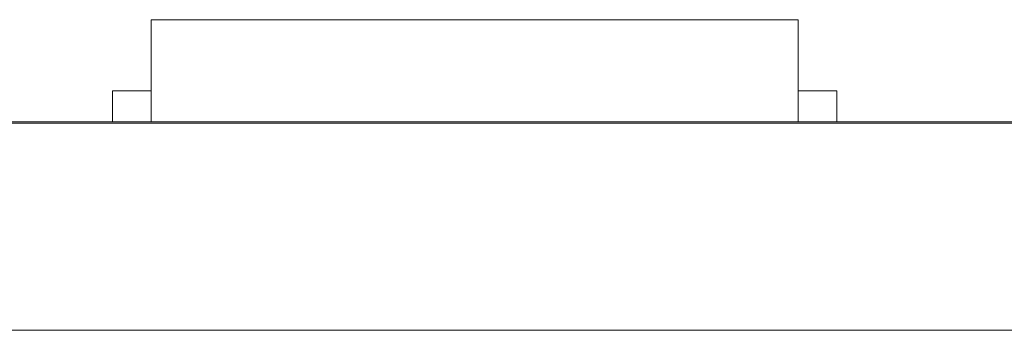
# Model space of a CAD drawing. Header units: inches. Extents: x 511 to 849, y 252 to 484.
# Tile 65 of 235: x 615.28 to 622.89, y 387.81 to 390.21. Entities that reach past the tile are written whole.
import ezdxf

# ---------------------------------------------------------------- set-up
doc = ezdxf.new("R2010")
doc.units = ezdxf.units.IN
doc.header["$MEASUREMENT"] = 0
doc.layers.add('1', color=7, linetype='Continuous')

# ---------------------------------------------------------------- blocks, each defined once
blk = doc.blocks.new('block 1539')
at = {"layer": '1', "color": 155, "lineweight": 18, "true_color": 0x4c7299}
blk.add_lwpolyline([(590.7189, 389.4177), (628.7189, 389.4177)], dxfattribs=at)
blk = doc.blocks.new('block 1605')
at = {"layer": '1', "color": 155, "lineweight": 18, "true_color": 0x4c7299}
blk.add_lwpolyline([(616.2958, 390.2077), (621.2958, 390.2077)], dxfattribs=at)
blk = doc.blocks.new('block 1606')
at = {"layer": '1', "color": 155, "lineweight": 18, "true_color": 0x4c7299}
blk.add_lwpolyline([(621.5958, 389.6577), (621.2958, 389.6577)], dxfattribs=at)
blk = doc.blocks.new('block 1607')
at = {"layer": '1', "color": 155, "lineweight": 18, "true_color": 0x4c7299}
blk.add_lwpolyline([(615.9958, 389.6577), (616.2958, 389.6577)], dxfattribs=at)
blk = doc.blocks.new('block 1781')
at = {"layer": '1', "color": 155, "lineweight": 18, "true_color": 0x4c7299}
blk.add_lwpolyline([(616.2958, 390.2077), (616.2958, 389.4177)], dxfattribs=at)
blk = doc.blocks.new('block 1782')
at = {"layer": '1', "color": 155, "lineweight": 18, "true_color": 0x4c7299}
blk.add_lwpolyline([(621.2958, 390.2077), (621.2958, 389.4177)], dxfattribs=at)
blk = doc.blocks.new('block 1783')
at = {"layer": '1', "color": 155, "lineweight": 18, "true_color": 0x4c7299}
blk.add_lwpolyline([(621.5958, 389.6577), (621.5958, 389.4177)], dxfattribs=at)
blk = doc.blocks.new('block 1784')
at = {"layer": '1', "color": 155, "lineweight": 18, "true_color": 0x4c7299}
blk.add_lwpolyline([(615.9958, 389.6577), (615.9958, 389.4177)], dxfattribs=at)
blk = doc.blocks.new('block 1872')
at = {"layer": '1', "color": 18, "lineweight": 13, "true_color": 0x4c0000}
blk.add_lwpolyline([(668.0568, 389.4077), (554.9353, 389.4077)], dxfattribs=at)
blk = doc.blocks.new('block 1874')
at = {"layer": '1', "color": 18, "lineweight": 13, "true_color": 0x4c0000}
blk.add_lwpolyline([(668.0568, 389.4077), (554.9353, 389.4077)], dxfattribs=at)
blk = doc.blocks.new('block 1913')
at = {"layer": '1', "color": 18, "lineweight": 13, "true_color": 0x4c0000}
blk.add_lwpolyline([(621.3496, 389.4077), (618.2893, 389.4077)], dxfattribs=at)
blk = doc.blocks.new('block 1920')
at = {"layer": '1', "color": 18, "lineweight": 13, "true_color": 0x4c0000}
blk.add_lwpolyline([(621.3496, 389.4077), (618.2893, 389.4077)], dxfattribs=at)
blk = doc.blocks.new('block 1975')
at = {"layer": '1', "color": 18, "lineweight": 13, "true_color": 0x4c0000}
blk.add_lwpolyline([(543.5966, 389.4077), (656.7181, 389.4077)], dxfattribs=at)
blk = doc.blocks.new('block 1978')
at = {"layer": '1', "color": 18, "lineweight": 13, "true_color": 0x4c0000}
blk.add_lwpolyline([(621.3496, 389.4077), (618.2893, 389.4077)], dxfattribs=at)
blk = doc.blocks.new('block 1979')
at = {"layer": '1', "color": 18, "lineweight": 13, "true_color": 0x4c0000}
blk.add_lwpolyline([(615.2897, 389.4077), (615.6897, 389.4077)], dxfattribs=at)
blk = doc.blocks.new('block 2001')
at = {"layer": '1', "color": 18, "lineweight": 13, "true_color": 0x4c0000}
blk.add_lwpolyline([(615.2897, 389.4077), (615.6897, 389.4077)], dxfattribs=at)
blk = doc.blocks.new('block 2004')
at = {"layer": '1', "color": 18, "lineweight": 13, "true_color": 0x4c0000}
blk.add_lwpolyline([(621.3496, 389.4077), (618.2893, 389.4077)], dxfattribs=at)
blk = doc.blocks.new('block 2006')
at = {"layer": '1', "color": 18, "lineweight": 13, "true_color": 0x4c0000}
blk.add_lwpolyline([(543.5966, 389.4077), (656.7181, 389.4077)], dxfattribs=at)
blk = doc.blocks.new('block 5152')
at = {"layer": '1', "color": 155, "lineweight": 18, "true_color": 0x4c7299}
blk.add_lwpolyline([(668.0568, 389.4077), (554.9353, 389.4077)], dxfattribs=at)
blk = doc.blocks.new('block 5162')
at = {"layer": '1', "color": 155, "lineweight": 18, "true_color": 0x4c7299}
blk.add_lwpolyline([(668.0568, 387.8077), (554.9353, 387.8077)], dxfattribs=at)
blk = doc.blocks.new('block 5172')
at = {"layer": '1', "color": 18, "lineweight": 13, "true_color": 0x4c0000}
for points in [[(668.0568, 389.4077), (591.2629, 389.4077), (572.0644, 389.4077), (562.4652, 389.4077), (557.6656, 389.4077), (555.2658, 389.4077), (554.3193, 389.4077)], [(544.9167, 389.4077), (583.3136, 389.4077), (621.7105, 389.4077), (640.909, 389.4077)]]:
    blk.add_lwpolyline(points, dxfattribs=at)
blk = doc.blocks.new('block 5205')
at = {"layer": '1', "color": 18, "lineweight": 13, "true_color": 0x4c0000}
blk.add_open_spline([(621.6496, 389.4077), (621.4729, 389.4077), (621.2961, 389.4077), (621.1194, 389.4077), (621.0837, 389.4077), (621.0479, 389.4077), (621.0122, 389.4077), (620.1046, 389.4077), (619.1969, 389.4077), (618.2893, 389.4077), (618.1927, 389.4077), (618.0962, 389.4077), (617.9996, 389.4077), (618.0962, 389.4077), (618.1927, 389.4077), (618.2893, 389.4077), (619.1969, 389.4077), (620.1046, 389.4077), (621.0122, 389.4077), (621.0479, 389.4077), (621.0837, 389.4077), (621.1194, 389.4077), (621.2961, 389.4077), (621.4729, 389.4077), (621.6496, 389.4077), (621.4496, 389.4077), (621.2496, 389.4077), (621.0496, 389.4077), (621.2496, 389.4077), (621.4496, 389.4077), (621.6496, 389.4077)], degree=3, knots=[0, 0, 0, 0, 1, 1, 1, 2, 2, 2, 3, 3, 3, 4, 4, 4, 5, 5, 5, 6, 6, 6, 7, 7, 7, 8, 8, 8, 9, 9, 9, 10, 10, 10, 10], dxfattribs=at)
blk = doc.blocks.new('block 5206')
at = {"layer": '1', "color": 18, "lineweight": 13, "true_color": 0x4c0000}
blk.add_open_spline([(621.6496, 389.4077), (621.4729, 389.4077), (621.2961, 389.4077), (621.1194, 389.4077), (621.0837, 389.4077), (621.0479, 389.4077), (621.0122, 389.4077), (620.1046, 389.4077), (619.1969, 389.4077), (618.2893, 389.4077), (618.1927, 389.4077), (618.0962, 389.4077), (617.9996, 389.4077), (618.0962, 389.4077), (618.1927, 389.4077), (618.2893, 389.4077), (619.1969, 389.4077), (620.1046, 389.4077), (621.0122, 389.4077), (621.0479, 389.4077), (621.0837, 389.4077), (621.1194, 389.4077), (621.2961, 389.4077), (621.4729, 389.4077), (621.6496, 389.4077), (621.4496, 389.4077), (621.2496, 389.4077), (621.0496, 389.4077), (621.2496, 389.4077), (621.4496, 389.4077), (621.6496, 389.4077)], degree=3, knots=[0, 0, 0, 0, 1, 1, 1, 2, 2, 2, 3, 3, 3, 4, 4, 4, 5, 5, 5, 6, 6, 6, 7, 7, 7, 8, 8, 8, 9, 9, 9, 10, 10, 10, 10], dxfattribs=at)
blk = doc.blocks.new('block 5207')
at = {"layer": '1', "color": 18, "lineweight": 13, "true_color": 0x4c0000}
blk.add_open_spline([(617.21, 389.4077), (617.3065, 389.4077), (617.4031, 389.4077), (617.4996, 389.4077), (617.4031, 389.4077), (617.3065, 389.4077), (617.21, 389.4077), (616.969, 389.4077), (616.728, 389.4077), (616.487, 389.4077), (616.4513, 389.4077), (616.4156, 389.4077), (616.3799, 389.4077), (616.2031, 389.4077), (616.0264, 389.4077), (615.8496, 389.4077), (616.0496, 389.4077), (616.2496, 389.4077), (616.4496, 389.4077), (616.2496, 389.4077), (616.0496, 389.4077), (615.8496, 389.4077), (616.0264, 389.4077), (616.2031, 389.4077), (616.3799, 389.4077), (616.4156, 389.4077), (616.4513, 389.4077), (616.487, 389.4077), (616.728, 389.4077), (616.969, 389.4077), (617.21, 389.4077)], degree=3, knots=[0, 0, 0, 0, 1, 1, 1, 2, 2, 2, 3, 3, 3, 4, 4, 4, 5, 5, 5, 6, 6, 6, 7, 7, 7, 8, 8, 8, 9, 9, 9, 10, 10, 10, 10], dxfattribs=at)
blk = doc.blocks.new('block 5208')
at = {"layer": '1', "color": 18, "lineweight": 13, "true_color": 0x4c0000}
blk.add_open_spline([(617.21, 389.4077), (617.3065, 389.4077), (617.4031, 389.4077), (617.4996, 389.4077), (617.4031, 389.4077), (617.3065, 389.4077), (617.21, 389.4077), (616.969, 389.4077), (616.728, 389.4077), (616.487, 389.4077), (616.4513, 389.4077), (616.4156, 389.4077), (616.3799, 389.4077), (616.2031, 389.4077), (616.0264, 389.4077), (615.8496, 389.4077), (616.0496, 389.4077), (616.2496, 389.4077), (616.4496, 389.4077), (616.2496, 389.4077), (616.0496, 389.4077), (615.8496, 389.4077), (616.0264, 389.4077), (616.2031, 389.4077), (616.3799, 389.4077), (616.4156, 389.4077), (616.4513, 389.4077), (616.487, 389.4077), (616.728, 389.4077), (616.969, 389.4077), (617.21, 389.4077)], degree=3, knots=[0, 0, 0, 0, 1, 1, 1, 2, 2, 2, 3, 3, 3, 4, 4, 4, 5, 5, 5, 6, 6, 6, 7, 7, 7, 8, 8, 8, 9, 9, 9, 10, 10, 10, 10], dxfattribs=at)
blk = doc.blocks.new('block 5289')
at = {"layer": '1', "color": 18, "lineweight": 13, "true_color": 0x4c0000}
blk.add_open_spline([(617.21, 389.4077), (617.3065, 389.4077), (617.4031, 389.4077), (617.4996, 389.4077), (617.4031, 389.4077), (617.3065, 389.4077), (617.21, 389.4077), (616.969, 389.4077), (616.728, 389.4077), (616.487, 389.4077), (616.4513, 389.4077), (616.4156, 389.4077), (616.3799, 389.4077), (616.2031, 389.4077), (616.0264, 389.4077), (615.8496, 389.4077), (616.0496, 389.4077), (616.2496, 389.4077), (616.4496, 389.4077), (616.2496, 389.4077), (616.0496, 389.4077), (615.8496, 389.4077), (616.0264, 389.4077), (616.2031, 389.4077), (616.3799, 389.4077), (616.4156, 389.4077), (616.4513, 389.4077), (616.487, 389.4077), (616.728, 389.4077), (616.969, 389.4077), (617.21, 389.4077)], degree=3, knots=[0, 0, 0, 0, 1, 1, 1, 2, 2, 2, 3, 3, 3, 4, 4, 4, 5, 5, 5, 6, 6, 6, 7, 7, 7, 8, 8, 8, 9, 9, 9, 10, 10, 10, 10], dxfattribs=at)
blk = doc.blocks.new('block 5311')
at = {"layer": '1', "color": 18, "lineweight": 13, "true_color": 0x4c0000}
blk.add_open_spline([(621.6496, 389.4077), (621.4729, 389.4077), (621.2961, 389.4077), (621.1194, 389.4077), (621.0837, 389.4077), (621.0479, 389.4077), (621.0122, 389.4077), (620.1046, 389.4077), (619.1969, 389.4077), (618.2893, 389.4077), (618.1927, 389.4077), (618.0962, 389.4077), (617.9996, 389.4077), (618.0962, 389.4077), (618.1927, 389.4077), (618.2893, 389.4077), (619.1969, 389.4077), (620.1046, 389.4077), (621.0122, 389.4077), (621.0479, 389.4077), (621.0837, 389.4077), (621.1194, 389.4077), (621.2961, 389.4077), (621.4729, 389.4077), (621.6496, 389.4077), (621.4496, 389.4077), (621.2496, 389.4077), (621.0496, 389.4077), (621.2496, 389.4077), (621.4496, 389.4077), (621.6496, 389.4077)], degree=3, knots=[0, 0, 0, 0, 1, 1, 1, 2, 2, 2, 3, 3, 3, 4, 4, 4, 5, 5, 5, 6, 6, 6, 7, 7, 7, 8, 8, 8, 9, 9, 9, 10, 10, 10, 10], dxfattribs=at)
blk = doc.blocks.new('block 5319')
at = {"layer": '1', "color": 18, "lineweight": 13, "true_color": 0x4c0000}
blk.add_open_spline([(621.6496, 389.4077), (621.4729, 389.4077), (621.2961, 389.4077), (621.1194, 389.4077), (621.0837, 389.4077), (621.0479, 389.4077), (621.0122, 389.4077), (620.1046, 389.4077), (619.1969, 389.4077), (618.2893, 389.4077), (618.1927, 389.4077), (618.0962, 389.4077), (617.9996, 389.4077), (618.0962, 389.4077), (618.1927, 389.4077), (618.2893, 389.4077), (619.1969, 389.4077), (620.1046, 389.4077), (621.0122, 389.4077), (621.0479, 389.4077), (621.0837, 389.4077), (621.1194, 389.4077), (621.2961, 389.4077), (621.4729, 389.4077), (621.6496, 389.4077), (621.4496, 389.4077), (621.2496, 389.4077), (621.0496, 389.4077), (621.2496, 389.4077), (621.4496, 389.4077), (621.6496, 389.4077)], degree=3, knots=[0, 0, 0, 0, 1, 1, 1, 2, 2, 2, 3, 3, 3, 4, 4, 4, 5, 5, 5, 6, 6, 6, 7, 7, 7, 8, 8, 8, 9, 9, 9, 10, 10, 10, 10], dxfattribs=at)
blk = doc.blocks.new('block 5329')
at = {"layer": '1', "color": 18, "lineweight": 13, "true_color": 0x4c0000}
blk.add_open_spline([(617.21, 389.4077), (617.3065, 389.4077), (617.4031, 389.4077), (617.4996, 389.4077), (617.4031, 389.4077), (617.3065, 389.4077), (617.21, 389.4077), (616.969, 389.4077), (616.728, 389.4077), (616.487, 389.4077), (616.4513, 389.4077), (616.4156, 389.4077), (616.3799, 389.4077), (616.2031, 389.4077), (616.0264, 389.4077), (615.8496, 389.4077), (616.0496, 389.4077), (616.2496, 389.4077), (616.4496, 389.4077), (616.2496, 389.4077), (616.0496, 389.4077), (615.8496, 389.4077), (616.0264, 389.4077), (616.2031, 389.4077), (616.3799, 389.4077), (616.4156, 389.4077), (616.4513, 389.4077), (616.487, 389.4077), (616.728, 389.4077), (616.969, 389.4077), (617.21, 389.4077)], degree=3, knots=[0, 0, 0, 0, 1, 1, 1, 2, 2, 2, 3, 3, 3, 4, 4, 4, 5, 5, 5, 6, 6, 6, 7, 7, 7, 8, 8, 8, 9, 9, 9, 10, 10, 10, 10], dxfattribs=at)
blk = doc.blocks.new('block 5350')
at = {"layer": '1', "color": 18, "lineweight": 13, "true_color": 0x4c0000}
for points in [[(668.0568, 389.4077), (591.2629, 389.4077), (572.0644, 389.4077), (562.4652, 389.4077), (557.6656, 389.4077), (555.2658, 389.4077), (554.3193, 389.4077)], [(544.9167, 389.4077), (583.3136, 389.4077), (621.7105, 389.4077), (640.909, 389.4077)]]:
    blk.add_lwpolyline(points, dxfattribs=at)
blk = doc.blocks.new('block 5514')
at = {"layer": '1', "color": 18, "lineweight": 13, "true_color": 0x4c0000}
blk.add_open_spline([(617.2719, 389.4077), (617.2328, 389.4077), (617.1936, 389.4077), (617.1545, 389.4077), (617.1936, 389.4077), (617.2328, 389.4077), (617.2719, 389.4077)], degree=3, knots=[0, 0, 0, 0, 1, 1, 1, 2, 2, 2, 2], dxfattribs=at)
blk = doc.blocks.new('block 5521')
at = {"layer": '1', "color": 18, "lineweight": 13, "true_color": 0x4c0000}
blk.add_open_spline([(621.7069, 389.4077), (621.6518, 389.4077), (621.6241, 389.4077), (621.6241, 389.4077), (621.6241, 389.4077), (621.6342, 389.4077), (621.6546, 389.4077), (621.6749, 389.4077), (621.7054, 389.4077), (621.7456, 389.4077), (621.7858, 389.4077), (621.8366, 389.4077), (621.8975, 389.4077), (621.9426, 389.4077), (621.9821, 389.4077), (622.016, 389.4077), (622.0498, 389.4077), (622.078, 389.4077), (622.1001, 389.4077), (622.1222, 389.4077), (622.1396, 389.4077), (622.1523, 389.4077), (622.165, 389.4077), (622.1712, 389.4077), (622.1712, 389.4077), (622.1712, 389.4077), (622.1611, 389.4077), (622.1409, 389.4077), (622.1207, 389.4077), (622.0902, 389.4077), (622.0501, 389.4077), (622.0099, 389.4077), (621.9589, 389.4077), (621.8975, 389.4077), (621.8166, 389.4077), (621.7531, 389.4077), (621.7069, 389.4077)], degree=3, knots=[0, 0, 0, 0, 1, 1, 1, 2, 2, 2, 3, 3, 3, 4, 4, 4, 5, 5, 5, 6, 6, 6, 7, 7, 7, 8, 8, 8, 9, 9, 9, 10, 10, 10, 11, 11, 11, 12, 12, 12, 12], dxfattribs=at)
blk = doc.blocks.new('block 5526')
at = {"layer": '1', "color": 18, "lineweight": 13, "true_color": 0x4c0000}
blk.add_open_spline([(617.5992, 389.4077), (617.5732, 389.4077), (617.5601, 389.4077), (617.5601, 389.4077), (617.5601, 389.4077), (617.573, 389.4077), (617.5986, 389.4077), (617.6242, 389.4077), (617.6574, 389.4077), (617.6981, 389.4077), (617.7379, 389.4077), (617.7703, 389.4077), (617.7958, 389.4077), (617.8214, 389.4077), (617.8338, 389.4077), (617.8338, 389.4077), (617.8338, 389.4077), (617.8207, 389.4077), (617.7945, 389.4077), (617.7684, 389.4077), (617.7359, 389.4077), (617.6971, 389.4077), (617.6576, 389.4077), (617.625, 389.4077), (617.5992, 389.4077)], degree=3, knots=[0, 0, 0, 0, 1, 1, 1, 2, 2, 2, 3, 3, 3, 4, 4, 4, 5, 5, 5, 6, 6, 6, 7, 7, 7, 8, 8, 8, 8], dxfattribs=at)
blk = doc.blocks.new('block 5527')
at = {"layer": '1', "color": 18, "lineweight": 13, "true_color": 0x4c0000}
blk.add_open_spline([(622.4349, 389.4077), (622.3995, 389.4077), (622.3817, 389.4077), (622.3817, 389.4077), (622.3817, 389.4077), (622.3978, 389.4077), (622.43, 389.4077), (622.4624, 389.4077), (622.5021, 389.4077), (622.5493, 389.4077), (622.5968, 389.4077), (622.6365, 389.4077), (622.6687, 389.4077), (622.7007, 389.4077), (622.7172, 389.4077), (622.7172, 389.4077), (622.7172, 389.4077), (622.7009, 389.4077), (622.6687, 389.4077), (622.6364, 389.4077), (622.5963, 389.4077), (622.5483, 389.4077), (622.501, 389.4077), (622.4633, 389.4077), (622.4349, 389.4077)], degree=3, knots=[0, 0, 0, 0, 1, 1, 1, 2, 2, 2, 3, 3, 3, 4, 4, 4, 5, 5, 5, 6, 6, 6, 7, 7, 7, 8, 8, 8, 8], dxfattribs=at)
blk = doc.blocks.new('block 5530')
at = {"layer": '1', "color": 18, "lineweight": 13, "true_color": 0x4c0000}
blk.add_open_spline([(622.3587, 389.4077), (622.3036, 389.4077), (622.2759, 389.4077), (622.2759, 389.4077), (622.2759, 389.4077), (622.286, 389.4077), (622.3064, 389.4077), (622.3267, 389.4077), (622.3572, 389.4077), (622.3974, 389.4077), (622.4376, 389.4077), (622.4884, 389.4077), (622.5493, 389.4077), (622.5944, 389.4077), (622.6339, 389.4077), (622.6678, 389.4077), (622.7016, 389.4077), (622.7298, 389.4077), (622.7519, 389.4077), (622.774, 389.4077), (622.7914, 389.4077), (622.8041, 389.4077), (622.8168, 389.4077), (622.823, 389.4077), (622.823, 389.4077), (622.823, 389.4077), (622.8129, 389.4077), (622.7927, 389.4077), (622.7725, 389.4077), (622.7421, 389.4077), (622.7019, 389.4077), (622.6617, 389.4077), (622.6107, 389.4077), (622.5493, 389.4077), (622.4684, 389.4077), (622.4049, 389.4077), (622.3587, 389.4077)], degree=3, knots=[0, 0, 0, 0, 1, 1, 1, 2, 2, 2, 3, 3, 3, 4, 4, 4, 5, 5, 5, 6, 6, 6, 7, 7, 7, 8, 8, 8, 9, 9, 9, 10, 10, 10, 11, 11, 11, 12, 12, 12, 12], dxfattribs=at)
blk = doc.blocks.new('block 5537')
at = {"layer": '1', "color": 18, "lineweight": 13, "true_color": 0x4c0000}
blk.add_open_spline([(618.4695, 389.4077), (618.4316, 389.4077), (618.3937, 389.4077), (618.3558, 389.4077), (618.2474, 389.4077), (618.139, 389.4077), (618.0306, 389.4077), (618.0707, 389.4077), (618.1107, 389.4077), (618.1508, 389.4077), (618.2235, 389.4077), (618.2962, 389.4077), (618.3689, 389.4077), (618.3863, 389.4077), (618.401, 389.4077), (618.4128, 389.4077), (618.4259, 389.4077), (618.441, 389.4077), (618.4581, 389.4077), (618.5344, 389.4077), (618.6092, 389.4077), (618.6848, 389.4077), (618.7226, 389.4077), (618.7603, 389.4077), (618.7981, 389.4077), (618.6886, 389.4077), (618.579, 389.4077), (618.4695, 389.4077)], degree=3, knots=[0, 0, 0, 0, 1, 1, 1, 2, 2, 2, 3, 3, 3, 4, 4, 4, 5, 5, 5, 6, 6, 6, 7, 7, 7, 8, 8, 8, 9, 9, 9, 9], dxfattribs=at)
blk = doc.blocks.new('block 5538')
at = {"layer": '1', "color": 18, "lineweight": 13, "true_color": 0x4c0000}
blk.add_open_spline([(620.8583, 389.4077), (620.6736, 389.4077), (620.489, 389.4077), (620.3043, 389.4077), (620.489, 389.4077), (620.6736, 389.4077), (620.8583, 389.4077)], degree=3, knots=[0, 0, 0, 0, 1, 1, 1, 2, 2, 2, 2], dxfattribs=at)
blk = doc.blocks.new('block 5539')
at = {"layer": '1', "color": 18, "lineweight": 13, "true_color": 0x4c0000}
blk.add_open_spline([(615.923, 389.4077), (616.0601, 389.4077), (616.1973, 389.4077), (616.3344, 389.4077), (616.1496, 389.4077), (615.9647, 389.4077), (615.7798, 389.4077), (615.7792, 389.4077), (615.783, 389.4077), (615.7914, 389.4077), (615.806, 389.4077), (615.8285, 389.4077), (615.8597, 389.4077), (615.8908, 389.4077), (615.9359, 389.4077), (615.9944, 389.4077), (616.0857, 389.4077), (616.1473, 389.4077), (616.1795, 389.4077), (616.2117, 389.4077), (616.2275, 389.4077), (616.2275, 389.4077), (616.2275, 389.4077), (616.2129, 389.4077), (616.1837, 389.4077), (616.1547, 389.4077), (616.1164, 389.4077), (616.0696, 389.4077), (616.0198, 389.4077), (615.9803, 389.4077), (615.9505, 389.4077), (615.9205, 389.4077), (615.9056, 389.4077), (615.9052, 389.4077), (615.8699, 389.4077), (615.8346, 389.4077), (615.7994, 389.4077), (615.8067, 389.4077), (615.8339, 389.4077), (615.8811, 389.4077), (615.9284, 389.4077), (615.9921, 389.4077), (616.0717, 389.4077), (616.1522, 389.4077), (616.2159, 389.4077), (616.2629, 389.4077), (616.3099, 389.4077), (616.3334, 389.4077), (616.3334, 389.4077), (616.3334, 389.4077), (616.3265, 389.4077), (616.3127, 389.4077), (616.299, 389.4077), (616.2763, 389.4077), (616.2443, 389.4077), (616.2124, 389.4077), (616.1595, 389.4077), (616.0854, 389.4077), (616.0239, 389.4077), (615.9839, 389.4077), (615.9665, 389.4077), (615.9491, 389.4077), (615.9344, 389.4077), (615.923, 389.4077)], degree=3, knots=[0, 0, 0, 0, 1, 1, 1, 2, 2, 2, 3, 3, 3, 4, 4, 4, 5, 5, 5, 6, 6, 6, 7, 7, 7, 8, 8, 8, 9, 9, 9, 10, 10, 10, 11, 11, 11, 12, 12, 12, 13, 13, 13, 14, 14, 14, 15, 15, 15, 16, 16, 16, 17, 17, 17, 18, 18, 18, 19, 19, 19, 20, 20, 20, 21, 21, 21, 21], dxfattribs=at)
blk = doc.blocks.new('block 5550')
at = {"layer": '1', "color": 18, "lineweight": 13, "true_color": 0x4c0000}
blk.add_open_spline([(617.4631, 389.4077), (617.4904, 389.4077), (617.5297, 389.4077), (617.5807, 389.4077), (617.538, 389.4077), (617.5065, 389.4077), (617.4859, 389.4077), (617.4653, 389.4077), (617.455, 389.4077), (617.455, 389.4077), (617.455, 389.4077), (617.4769, 389.4077), (617.5207, 389.4077), (617.5647, 389.4077), (617.623, 389.4077), (617.6958, 389.4077), (617.7692, 389.4077), (617.828, 389.4077), (617.8726, 389.4077), (617.9174, 389.4077), (617.9396, 389.4077), (617.9396, 389.4077), (617.9396, 389.4077), (617.9295, 389.4077), (617.9091, 389.4077), (617.8888, 389.4077), (617.8576, 389.4077), (617.816, 389.4077), (617.8675, 389.4077), (617.9068, 389.4077), (617.9336, 389.4077), (617.9605, 389.4077), (617.974, 389.4077), (617.974, 389.4077), (617.974, 389.4077), (617.9486, 389.4077), (617.898, 389.4077), (617.8471, 389.4077), (617.7803, 389.4077), (617.6975, 389.4077), (617.6147, 389.4077), (617.5479, 389.4077), (617.4973, 389.4077), (617.4467, 389.4077), (617.4211, 389.4077), (617.4211, 389.4077), (617.4211, 389.4077), (617.435, 389.4077), (617.4631, 389.4077)], degree=3, knots=[0, 0, 0, 0, 1, 1, 1, 2, 2, 2, 3, 3, 3, 4, 4, 4, 5, 5, 5, 6, 6, 6, 7, 7, 7, 8, 8, 8, 9, 9, 9, 10, 10, 10, 11, 11, 11, 12, 12, 12, 13, 13, 13, 14, 14, 14, 15, 15, 15, 16, 16, 16, 16], dxfattribs=at)
blk = doc.blocks.new('block 5551')
at = {"layer": '1', "color": 18, "lineweight": 13, "true_color": 0x4c0000}
blk.add_open_spline([(619.155, 389.4077), (619.1304, 389.4077), (619.1058, 389.4077), (619.0812, 389.4077), (619.0243, 389.4077), (618.9762, 389.4077), (618.937, 389.4077), (618.8977, 389.4077), (618.8781, 389.4077), (618.8781, 389.4077), (618.8781, 389.4077), (618.8928, 389.4077), (618.9222, 389.4077), (618.9562, 389.4077), (619.0095, 389.4077), (619.0812, 389.4077), (619.1058, 389.4077), (619.1304, 389.4077), (619.155, 389.4077), (619.1089, 389.4077), (619.0784, 389.4077), (619.0636, 389.4077), (619.0405, 389.4077), (619.022, 389.4077), (619.0086, 389.4077), (618.992, 389.4077), (618.984, 389.4077), (618.984, 389.4077), (618.984, 389.4077), (619.0411, 389.4077), (619.155, 389.4077)], degree=3, knots=[0, 0, 0, 0, 1, 1, 1, 2, 2, 2, 3, 3, 3, 4, 4, 4, 5, 5, 5, 6, 6, 6, 7, 7, 7, 8, 8, 8, 9, 9, 9, 10, 10, 10, 10], dxfattribs=at)
blk = doc.blocks.new('block 5552')
at = {"layer": '1', "color": 18, "lineweight": 13, "true_color": 0x4c0000}
blk.add_open_spline([(620.8583, 389.4077), (620.6736, 389.4077), (620.489, 389.4077), (620.3043, 389.4077), (620.489, 389.4077), (620.6736, 389.4077), (620.8583, 389.4077)], degree=3, knots=[0, 0, 0, 0, 1, 1, 1, 2, 2, 2, 2], dxfattribs=at)
blk = doc.blocks.new('block 5555')
at = {"layer": '1', "color": 18, "lineweight": 13, "true_color": 0x4c0000}
blk.add_open_spline([(616.8781, 389.4077), (616.8437, 389.4077), (616.8094, 389.4077), (616.7751, 389.4077), (616.6537, 389.4077), (616.5324, 389.4077), (616.411, 389.4077), (616.5387, 389.4077), (616.6663, 389.4077), (616.7939, 389.4077), (616.822, 389.4077), (616.85, 389.4077), (616.878, 389.4077), (616.9158, 389.4077), (616.9536, 389.4077), (616.9914, 389.4077), (616.9536, 389.4077), (616.9158, 389.4077), (616.878, 389.4077)], degree=3, knots=[0, 0, 0, 0, 1, 1, 1, 2, 2, 2, 3, 3, 3, 4, 4, 4, 5, 5, 5, 6, 6, 6, 6], dxfattribs=at)
blk = doc.blocks.new('block 5559')
at = {"layer": '1', "color": 18, "lineweight": 13, "true_color": 0x4c0000}
blk.add_open_spline([(617.5747, 389.4077), (617.543, 389.4077), (617.5271, 389.4077), (617.5271, 389.4077), (617.5271, 389.4077), (617.534, 389.4077), (617.5479, 389.4077), (617.562, 389.4077), (617.5825, 389.4077), (617.6099, 389.4077), (617.6374, 389.4077), (617.667, 389.4077), (617.6988, 389.4077), (617.7479, 389.4077), (617.7885, 389.4077), (617.8207, 389.4077), (617.8529, 389.4077), (617.8688, 389.4077), (617.8688, 389.4077), (617.8688, 389.4077), (617.8522, 389.4077), (617.8192, 389.4077), (617.7861, 389.4077), (617.7449, 389.4077), (617.6954, 389.4077), (617.6469, 389.4077), (617.6067, 389.4077), (617.5747, 389.4077)], degree=3, knots=[0, 0, 0, 0, 1, 1, 1, 2, 2, 2, 3, 3, 3, 4, 4, 4, 5, 5, 5, 6, 6, 6, 7, 7, 7, 8, 8, 8, 9, 9, 9, 9], dxfattribs=at)
blk = doc.blocks.new('block 5560')
at = {"layer": '1', "color": 18, "lineweight": 13, "true_color": 0x4c0000}
blk.add_open_spline([(619.7302, 389.4077), (619.6932, 389.4077), (619.6562, 389.4077), (619.6192, 389.4077), (619.8079, 389.4077), (619.9966, 389.4077), (620.1852, 389.4077), (620.0336, 389.4077), (619.8819, 389.4077), (619.7302, 389.4077), (619.8615, 389.4077), (619.9928, 389.4077), (620.1241, 389.4077), (619.9928, 389.4077), (619.8615, 389.4077), (619.7302, 389.4077)], degree=3, knots=[0, 0, 0, 0, 1, 1, 1, 2, 2, 2, 3, 3, 3, 4, 4, 4, 5, 5, 5, 5], dxfattribs=at)
blk = doc.blocks.new('block 5562')
at = {"layer": '1', "color": 18, "lineweight": 13, "true_color": 0x4c0000}
blk.add_open_spline([(621.7831, 389.4077), (621.7477, 389.4077), (621.7299, 389.4077), (621.7299, 389.4077), (621.7299, 389.4077), (621.746, 389.4077), (621.7782, 389.4077), (621.8105, 389.4077), (621.8503, 389.4077), (621.8975, 389.4077), (621.9449, 389.4077), (621.9846, 389.4077), (622.0168, 389.4077), (622.0489, 389.4077), (622.0654, 389.4077), (622.0654, 389.4077), (622.0654, 389.4077), (622.049, 389.4077), (622.0168, 389.4077), (621.9845, 389.4077), (621.9445, 389.4077), (621.8964, 389.4077), (621.8492, 389.4077), (621.8114, 389.4077), (621.7831, 389.4077)], degree=3, knots=[0, 0, 0, 0, 1, 1, 1, 2, 2, 2, 3, 3, 3, 4, 4, 4, 5, 5, 5, 6, 6, 6, 7, 7, 7, 8, 8, 8, 8], dxfattribs=at)
blk = doc.blocks.new('block 5563')
at = {"layer": '1', "color": 18, "lineweight": 13, "true_color": 0x4c0000}
blk.add_open_spline([(621.3899, 389.4077), (621.253, 389.4077), (621.1161, 389.4077), (620.9791, 389.4077), (621.1601, 389.4077), (621.3411, 389.4077), (621.5222, 389.4077), (621.4687, 389.4077), (621.4159, 389.4077), (621.3633, 389.4077), (621.3108, 389.4077), (621.2704, 389.4077), (621.2418, 389.4077), (621.2216, 389.4077), (621.2079, 389.4077), (621.2023, 389.4077), (621.167, 389.4077), (621.1317, 389.4077), (621.0963, 389.4077), (621.0976, 389.4077), (621.1105, 389.4077), (621.1354, 389.4077), (621.1602, 389.4077), (621.1957, 389.4077), (621.242, 389.4077), (621.2885, 389.4077), (621.3378, 389.4077), (621.3899, 389.4077)], degree=3, knots=[0, 0, 0, 0, 1, 1, 1, 2, 2, 2, 3, 3, 3, 4, 4, 4, 5, 5, 5, 6, 6, 6, 7, 7, 7, 8, 8, 8, 9, 9, 9, 9], dxfattribs=at)
blk = doc.blocks.new('block 5565')
at = {"layer": '1', "color": 18, "lineweight": 13, "true_color": 0x4c0000}
blk.add_open_spline([(619.4179, 389.4077), (619.3809, 389.4077), (619.3438, 389.4077), (619.3067, 389.4077), (619.3438, 389.4077), (619.3809, 389.4077), (619.418, 389.4077)], degree=3, knots=[0, 0, 0, 0, 1, 1, 1, 2, 2, 2, 2], dxfattribs=at)
blk = doc.blocks.new('block 5567')
at = {"layer": '1', "color": 18, "lineweight": 13, "true_color": 0x4c0000}
blk.add_open_spline([(616.5123, 389.4077), (616.5999, 389.4077), (616.6875, 389.4077), (616.7751, 389.4077), (616.6875, 389.4077), (616.5999, 389.4077), (616.5123, 389.4077)], degree=3, knots=[0, 0, 0, 0, 1, 1, 1, 2, 2, 2, 2], dxfattribs=at)
blk = doc.blocks.new('block 5568')
at = {"layer": '1', "color": 18, "lineweight": 13, "true_color": 0x4c0000}
blk.add_open_spline([(621.0007, 389.4077), (621.0448, 389.4077), (621.1086, 389.4077), (621.1915, 389.4077), (621.1222, 389.4077), (621.0709, 389.4077), (621.0375, 389.4077), (621.004, 389.4077), (620.9872, 389.4077), (620.9872, 389.4077), (620.9872, 389.4077), (621.0228, 389.4077), (621.0939, 389.4077), (621.1654, 389.4077), (621.2602, 389.4077), (621.3784, 389.4077), (621.4976, 389.4077), (621.5931, 389.4077), (621.6657, 389.4077), (621.7384, 389.4077), (621.7744, 389.4077), (621.7744, 389.4077), (621.7744, 389.4077), (621.758, 389.4077), (621.7249, 389.4077), (621.6919, 389.4077), (621.6413, 389.4077), (621.5736, 389.4077), (621.6573, 389.4077), (621.7211, 389.4077), (621.7647, 389.4077), (621.8083, 389.4077), (621.8302, 389.4077), (621.8302, 389.4077), (621.8302, 389.4077), (621.7891, 389.4077), (621.7068, 389.4077), (621.6242, 389.4077), (621.5157, 389.4077), (621.3812, 389.4077), (621.2466, 389.4077), (621.1382, 389.4077), (621.0559, 389.4077), (620.9738, 389.4077), (620.9322, 389.4077), (620.9322, 389.4077), (620.9322, 389.4077), (620.9548, 389.4077), (621.0007, 389.4077)], degree=3, knots=[0, 0, 0, 0, 1, 1, 1, 2, 2, 2, 3, 3, 3, 4, 4, 4, 5, 5, 5, 6, 6, 6, 7, 7, 7, 8, 8, 8, 9, 9, 9, 10, 10, 10, 11, 11, 11, 12, 12, 12, 13, 13, 13, 14, 14, 14, 15, 15, 15, 16, 16, 16, 16], dxfattribs=at)
blk = doc.blocks.new('block 5571')
at = {"layer": '1', "color": 18, "lineweight": 13, "true_color": 0x4c0000}
blk.add_open_spline([(622.1276, 389.4077), (622.038, 389.4077), (621.993, 389.4077), (621.993, 389.4077), (621.993, 389.4077), (622.0094, 389.4077), (622.0425, 389.4077), (622.0755, 389.4077), (622.1251, 389.4077), (622.1903, 389.4077), (622.2557, 389.4077), (622.3381, 389.4077), (622.4371, 389.4077), (622.5103, 389.4077), (622.5745, 389.4077), (622.6296, 389.4077), (622.6845, 389.4077), (622.7303, 389.4077), (622.7662, 389.4077), (622.8021, 389.4077), (622.8304, 389.4077), (622.8509, 389.4077), (622.8716, 389.4077), (622.8816, 389.4077), (622.8816, 389.4077), (622.8816, 389.4077), (622.8652, 389.4077), (622.8325, 389.4077), (622.7997, 389.4077), (622.7502, 389.4077), (622.685, 389.4077), (622.6196, 389.4077), (622.5368, 389.4077), (622.4371, 389.4077), (622.3057, 389.4077), (622.2025, 389.4077), (622.1276, 389.4077)], degree=3, knots=[0, 0, 0, 0, 1, 1, 1, 2, 2, 2, 3, 3, 3, 4, 4, 4, 5, 5, 5, 6, 6, 6, 7, 7, 7, 8, 8, 8, 9, 9, 9, 10, 10, 10, 11, 11, 11, 12, 12, 12, 12], dxfattribs=at)
blk = doc.blocks.new('block 5572')
at = {"layer": '1', "color": 18, "lineweight": 13, "true_color": 0x4c0000}
blk.add_open_spline([(622.2513, 389.4077), (622.1938, 389.4077), (622.1649, 389.4077), (622.1649, 389.4077), (622.1649, 389.4077), (622.191, 389.4077), (622.2433, 389.4077), (622.2959, 389.4077), (622.3604, 389.4077), (622.4371, 389.4077), (622.5142, 389.4077), (622.5787, 389.4077), (622.631, 389.4077), (622.6831, 389.4077), (622.7098, 389.4077), (622.7098, 389.4077), (622.7098, 389.4077), (622.6833, 389.4077), (622.631, 389.4077), (622.5785, 389.4077), (622.5135, 389.4077), (622.4354, 389.4077), (622.3587, 389.4077), (622.2973, 389.4077), (622.2513, 389.4077)], degree=3, knots=[0, 0, 0, 0, 1, 1, 1, 2, 2, 2, 3, 3, 3, 4, 4, 4, 5, 5, 5, 6, 6, 6, 7, 7, 7, 8, 8, 8, 8], dxfattribs=at)
blk = doc.blocks.new('block 5573')
at = {"layer": '1', "color": 18, "lineweight": 13, "true_color": 0x4c0000}
blk.add_open_spline([(621.2215, 389.4077), (621.1793, 389.4077), (621.1581, 389.4077), (621.1581, 389.4077), (621.1581, 389.4077), (621.179, 389.4077), (621.2205, 389.4077), (621.2621, 389.4077), (621.316, 389.4077), (621.3822, 389.4077), (621.4467, 389.4077), (621.4994, 389.4077), (621.5408, 389.4077), (621.5824, 389.4077), (621.6026, 389.4077), (621.6026, 389.4077), (621.6026, 389.4077), (621.5813, 389.4077), (621.5388, 389.4077), (621.4964, 389.4077), (621.4436, 389.4077), (621.3805, 389.4077), (621.3163, 389.4077), (621.2634, 389.4077), (621.2215, 389.4077)], degree=3, knots=[0, 0, 0, 0, 1, 1, 1, 2, 2, 2, 3, 3, 3, 4, 4, 4, 5, 5, 5, 6, 6, 6, 7, 7, 7, 8, 8, 8, 8], dxfattribs=at)
blk = doc.blocks.new('block 5574')
at = {"layer": '1', "color": 18, "lineweight": 13, "true_color": 0x4c0000}
blk.add_open_spline([(621.1818, 389.4077), (621.1302, 389.4077), (621.1044, 389.4077), (621.1044, 389.4077), (621.1044, 389.4077), (621.1155, 389.4077), (621.1382, 389.4077), (621.161, 389.4077), (621.1943, 389.4077), (621.2389, 389.4077), (621.2836, 389.4077), (621.3317, 389.4077), (621.3833, 389.4077), (621.4631, 389.4077), (621.529, 389.4077), (621.5813, 389.4077), (621.6336, 389.4077), (621.6594, 389.4077), (621.6594, 389.4077), (621.6594, 389.4077), (621.6325, 389.4077), (621.5788, 389.4077), (621.5252, 389.4077), (621.4582, 389.4077), (621.3777, 389.4077), (621.2989, 389.4077), (621.2337, 389.4077), (621.1818, 389.4077)], degree=3, knots=[0, 0, 0, 0, 1, 1, 1, 2, 2, 2, 3, 3, 3, 4, 4, 4, 5, 5, 5, 6, 6, 6, 7, 7, 7, 8, 8, 8, 9, 9, 9, 9], dxfattribs=at)
blk = doc.blocks.new('block 5575')
at = {"layer": '1', "color": 18, "lineweight": 13, "true_color": 0x4c0000}
blk.add_open_spline([(620.0864, 389.4077), (620.3092, 389.4077), (620.532, 389.4077), (620.7547, 389.4077), (620.4545, 389.4077), (620.1542, 389.4077), (619.8539, 389.4077), (619.8529, 389.4077), (619.8591, 389.4077), (619.8726, 389.4077), (619.8964, 389.4077), (619.933, 389.4077), (619.9836, 389.4077), (620.0341, 389.4077), (620.1073, 389.4077), (620.2025, 389.4077), (620.3507, 389.4077), (620.4507, 389.4077), (620.503, 389.4077), (620.5554, 389.4077), (620.5811, 389.4077), (620.5811, 389.4077), (620.5811, 389.4077), (620.5574, 389.4077), (620.51, 389.4077), (620.4628, 389.4077), (620.4005, 389.4077), (620.3245, 389.4077), (620.2437, 389.4077), (620.1795, 389.4077), (620.1311, 389.4077), (620.0824, 389.4077), (620.0582, 389.4077), (620.0575, 389.4077), (620.0002, 389.4077), (619.9429, 389.4077), (619.8856, 389.4077), (619.8975, 389.4077), (619.9418, 389.4077), (620.0185, 389.4077), (620.0953, 389.4077), (620.1987, 389.4077), (620.328, 389.4077), (620.4588, 389.4077), (620.5623, 389.4077), (620.6386, 389.4077), (620.715, 389.4077), (620.753, 389.4077), (620.753, 389.4077), (620.753, 389.4077), (620.7418, 389.4077), (620.7195, 389.4077), (620.6972, 389.4077), (620.6602, 389.4077), (620.6083, 389.4077), (620.5565, 389.4077), (620.4706, 389.4077), (620.3503, 389.4077), (620.2503, 389.4077), (620.1854, 389.4077), (620.1572, 389.4077), (620.1288, 389.4077), (620.1049, 389.4077), (620.0864, 389.4077)], degree=3, knots=[0, 0, 0, 0, 1, 1, 1, 2, 2, 2, 3, 3, 3, 4, 4, 4, 5, 5, 5, 6, 6, 6, 7, 7, 7, 8, 8, 8, 9, 9, 9, 10, 10, 10, 11, 11, 11, 12, 12, 12, 13, 13, 13, 14, 14, 14, 15, 15, 15, 16, 16, 16, 17, 17, 17, 18, 18, 18, 19, 19, 19, 20, 20, 20, 21, 21, 21, 21], dxfattribs=at)
blk = doc.blocks.new('block 5576')
at = {"layer": '1', "color": 18, "lineweight": 13, "true_color": 0x4c0000}
blk.add_open_spline([(619.0176, 389.4077), (618.9658, 389.4077), (618.9139, 389.4077), (618.8621, 389.4077), (618.9179, 389.4077), (618.9737, 389.4077), (619.0294, 389.4077), (619.1002, 389.4077), (619.1905, 389.4077), (619.3, 389.4077), (619.3606, 389.4077), (619.4181, 389.4077), (619.4725, 389.4077), (619.5265, 389.4077), (619.5712, 389.4077), (619.6064, 389.4077), (619.6415, 389.4077), (619.6688, 389.4077), (619.6887, 389.4077), (619.7084, 389.4077), (619.7183, 389.4077), (619.7183, 389.4077), (619.7183, 389.4077), (619.6765, 389.4077), (619.5928, 389.4077), (619.5091, 389.4077), (619.4087, 389.4077), (619.2916, 389.4077), (619.1752, 389.4077), (619.0838, 389.4077), (619.0176, 389.4077)], degree=3, knots=[0, 0, 0, 0, 1, 1, 1, 2, 2, 2, 3, 3, 3, 4, 4, 4, 5, 5, 5, 6, 6, 6, 7, 7, 7, 8, 8, 8, 9, 9, 9, 10, 10, 10, 10], dxfattribs=at)
blk = doc.blocks.new('block 5577')
at = {"layer": '1', "color": 18, "lineweight": 13, "true_color": 0x4c0000}
blk.add_open_spline([(619.0957, 389.4077), (619.0423, 389.4077), (619.0155, 389.4077), (619.0155, 389.4077), (619.0155, 389.4077), (619.0319, 389.4077), (619.0639, 389.4077), (619.1164, 389.4077), (619.1877, 389.4077), (619.2776, 389.4077), (619.3509, 389.4077), (619.414, 389.4077), (619.4673, 389.4077), (619.5206, 389.4077), (619.5475, 389.4077), (619.5475, 389.4077), (619.5475, 389.4077), (619.5217, 389.4077), (619.4708, 389.4077), (619.4198, 389.4077), (619.3578, 389.4077), (619.2853, 389.4077), (619.2121, 389.4077), (619.1487, 389.4077), (619.0957, 389.4077)], degree=3, knots=[0, 0, 0, 0, 1, 1, 1, 2, 2, 2, 3, 3, 3, 4, 4, 4, 5, 5, 5, 6, 6, 6, 7, 7, 7, 8, 8, 8, 8], dxfattribs=at)
blk = doc.blocks.new('block 5578')
at = {"layer": '1', "color": 18, "lineweight": 13, "true_color": 0x4c0000}
blk.add_open_spline([(618.4821, 389.4077), (618.4647, 389.4077), (618.4535, 389.4077), (618.4486, 389.4077), (618.3866, 389.4077), (618.327, 389.4077), (618.2698, 389.4077), (618.2123, 389.4077), (618.1509, 389.4077), (618.085, 389.4077), (617.9766, 389.4077), (617.8933, 389.4077), (617.8351, 389.4077), (617.7769, 389.4077), (617.7476, 389.4077), (617.7476, 389.4077), (617.7476, 389.4077), (617.7587, 389.4077), (617.7807, 389.4077), (617.8028, 389.4077), (617.8316, 389.4077), (617.8672, 389.4077), (617.9029, 389.4077), (617.9428, 389.4077), (617.9874, 389.4077), (618.0205, 389.4077), (618.07, 389.4077), (618.1363, 389.4077), (618.2712, 389.4077), (618.3709, 389.4077), (618.4347, 389.4077), (618.4357, 389.4077), (618.4197, 389.4077), (618.3883, 389.4077), (618.3457, 389.4077), (618.282, 389.4077), (618.1976, 389.4077), (618.1189, 389.4077), (618.061, 389.4077), (618.0233, 389.4077), (617.9857, 389.4077), (617.9581, 389.4077), (617.94, 389.4077), (617.8855, 389.4077), (617.831, 389.4077), (617.7765, 389.4077), (617.7915, 389.4077), (617.8159, 389.4077), (617.8501, 389.4077), (617.8843, 389.4077), (617.9334, 389.4077), (617.9979, 389.4077), (618.0619, 389.4077), (618.137, 389.4077), (618.2217, 389.4077), (618.3061, 389.4077), (618.3744, 389.4077), (618.4274, 389.4077), (618.4801, 389.4077), (618.5187, 389.4077), (618.5435, 389.4077), (618.5684, 389.4077), (618.5856, 389.4077), (618.5954, 389.4077), (618.601, 389.4077), (618.6038, 389.4077), (618.6038, 389.4077), (618.6038, 389.4077), (618.6073, 389.4077), (618.6146, 389.4077), (618.6219, 389.4077), (618.6358, 389.4077), (618.6568, 389.4077), (618.5985, 389.4077), (618.5403, 389.4077), (618.4821, 389.4077)], degree=3, knots=[0, 0, 0, 0, 1, 1, 1, 2, 2, 2, 3, 3, 3, 4, 4, 4, 5, 5, 5, 6, 6, 6, 7, 7, 7, 8, 8, 8, 9, 9, 9, 10, 10, 10, 11, 11, 11, 12, 12, 12, 13, 13, 13, 14, 14, 14, 15, 15, 15, 16, 16, 16, 17, 17, 17, 18, 18, 18, 19, 19, 19, 20, 20, 20, 21, 21, 21, 22, 22, 22, 23, 23, 23, 24, 24, 24, 25, 25, 25, 25], dxfattribs=at)
blk = doc.blocks.new('block 5579')
at = {"layer": '1', "color": 18, "lineweight": 13, "true_color": 0x4c0000}
blk.add_open_spline([(618.4347, 389.4077), (618.374, 389.4077), (618.2827, 389.4077), (618.1614, 389.4077), (618.0927, 389.4077), (618.0439, 389.4077), (618.0153, 389.4077), (617.9871, 389.4077), (617.9648, 389.4077), (617.9494, 389.4077), (617.9339, 389.4077), (617.9261, 389.4077), (617.9261, 389.4077), (617.9261, 389.4077), (617.9432, 389.4077), (617.977, 389.4077), (618.011, 389.4077), (618.0599, 389.4077), (618.1251, 389.4077), (618.1896, 389.4077), (618.2468, 389.4077), (618.297, 389.4077), (618.3472, 389.4077), (618.3841, 389.4077), (618.4079, 389.4077), (618.4256, 389.4077), (618.4347, 389.4077), (618.4347, 389.4077)], degree=3, knots=[0, 0, 0, 0, 1, 1, 1, 2, 2, 2, 3, 3, 3, 4, 4, 4, 5, 5, 5, 6, 6, 6, 7, 7, 7, 8, 8, 8, 9, 9, 9, 9], dxfattribs=at)
blk = doc.blocks.new('block 5580')
at = {"layer": '1', "color": 18, "lineweight": 13, "true_color": 0x4c0000}
blk.add_open_spline([(617.4234, 389.4077), (617.4059, 389.4077), (617.3948, 389.4077), (617.3899, 389.4077), (617.3278, 389.4077), (617.2682, 389.4077), (617.2111, 389.4077), (617.1536, 389.4077), (617.0922, 389.4077), (617.0263, 389.4077), (616.9179, 389.4077), (616.8346, 389.4077), (616.7763, 389.4077), (616.7181, 389.4077), (616.6888, 389.4077), (616.6888, 389.4077), (616.6888, 389.4077), (616.7, 389.4077), (616.722, 389.4077), (616.7441, 389.4077), (616.7729, 389.4077), (616.8084, 389.4077), (616.8442, 389.4077), (616.8841, 389.4077), (616.9287, 389.4077), (616.9618, 389.4077), (617.0113, 389.4077), (617.0775, 389.4077), (617.2124, 389.4077), (617.3122, 389.4077), (617.376, 389.4077), (617.377, 389.4077), (617.361, 389.4077), (617.3296, 389.4077), (617.287, 389.4077), (617.2233, 389.4077), (617.1389, 389.4077), (617.0601, 389.4077), (617.0022, 389.4077), (616.9646, 389.4077), (616.9269, 389.4077), (616.8994, 389.4077), (616.8813, 389.4077), (616.8268, 389.4077), (616.7723, 389.4077), (616.7178, 389.4077), (616.7328, 389.4077), (616.7572, 389.4077), (616.7913, 389.4077), (616.8256, 389.4077), (616.8746, 389.4077), (616.9391, 389.4077), (617.0032, 389.4077), (617.0782, 389.4077), (617.163, 389.4077), (617.2473, 389.4077), (617.3156, 389.4077), (617.3686, 389.4077), (617.4213, 389.4077), (617.46, 389.4077), (617.4847, 389.4077), (617.5097, 389.4077), (617.5269, 389.4077), (617.5367, 389.4077), (617.5422, 389.4077), (617.545, 389.4077), (617.545, 389.4077), (617.545, 389.4077), (617.5485, 389.4077), (617.5558, 389.4077), (617.5632, 389.4077), (617.5771, 389.4077), (617.598, 389.4077), (617.5398, 389.4077), (617.4816, 389.4077), (617.4234, 389.4077)], degree=3, knots=[0, 0, 0, 0, 1, 1, 1, 2, 2, 2, 3, 3, 3, 4, 4, 4, 5, 5, 5, 6, 6, 6, 7, 7, 7, 8, 8, 8, 9, 9, 9, 10, 10, 10, 11, 11, 11, 12, 12, 12, 13, 13, 13, 14, 14, 14, 15, 15, 15, 16, 16, 16, 17, 17, 17, 18, 18, 18, 19, 19, 19, 20, 20, 20, 21, 21, 21, 22, 22, 22, 23, 23, 23, 24, 24, 24, 25, 25, 25, 25], dxfattribs=at)
blk = doc.blocks.new('block 5581')
at = {"layer": '1', "color": 18, "lineweight": 13, "true_color": 0x4c0000}
blk.add_open_spline([(617.376, 389.4077), (617.3153, 389.4077), (617.224, 389.4077), (617.1026, 389.4077), (617.0339, 389.4077), (616.9852, 389.4077), (616.9566, 389.4077), (616.9283, 389.4077), (616.906, 389.4077), (616.8907, 389.4077), (616.8752, 389.4077), (616.8673, 389.4077), (616.8673, 389.4077), (616.8673, 389.4077), (616.8844, 389.4077), (616.9182, 389.4077), (616.9522, 389.4077), (617.0012, 389.4077), (617.0664, 389.4077), (617.1309, 389.4077), (617.1881, 389.4077), (617.2383, 389.4077), (617.2885, 389.4077), (617.3254, 389.4077), (617.3491, 389.4077), (617.3669, 389.4077), (617.376, 389.4077), (617.376, 389.4077)], degree=3, knots=[0, 0, 0, 0, 1, 1, 1, 2, 2, 2, 3, 3, 3, 4, 4, 4, 5, 5, 5, 6, 6, 6, 7, 7, 7, 8, 8, 8, 9, 9, 9, 9], dxfattribs=at)
blk = doc.blocks.new('block 5582')
at = {"layer": '1', "color": 18, "lineweight": 13, "true_color": 0x4c0000}
blk.add_open_spline([(615.5754, 389.4077), (615.5032, 389.4077), (615.431, 389.4077), (615.3589, 389.4077), (615.5346, 389.4077), (615.7103, 389.4077), (615.886, 389.4077), (615.7311, 389.4077), (615.5762, 389.4077), (615.4213, 389.4077), (615.4929, 389.4077), (615.5644, 389.4077), (615.636, 389.4077), (615.7184, 389.4077), (615.8008, 389.4077), (615.8832, 389.4077), (615.9344, 389.4077), (615.971, 389.4077), (615.993, 389.4077), (616.0233, 389.4077), (616.0592, 389.4077), (616.1007, 389.4077), (616.1929, 389.4077), (616.2834, 389.4077), (616.3747, 389.4077), (616.4402, 389.4077), (616.5056, 389.4077), (616.571, 389.4077), (616.4115, 389.4077), (616.2519, 389.4077), (616.0924, 389.4077), (616.2643, 389.4077), (616.4363, 389.4077), (616.6083, 389.4077), (616.5339, 389.4077), (616.4596, 389.4077), (616.3852, 389.4077), (616.2708, 389.4077), (616.1565, 389.4077), (616.0422, 389.4077), (616.0228, 389.4077), (616.0031, 389.4077), (615.9825, 389.4077), (615.9522, 389.4077), (615.9306, 389.4077), (615.9177, 389.4077), (615.8036, 389.4077), (615.6895, 389.4077), (615.5754, 389.4077)], degree=3, knots=[0, 0, 0, 0, 1, 1, 1, 2, 2, 2, 3, 3, 3, 4, 4, 4, 5, 5, 5, 6, 6, 6, 7, 7, 7, 8, 8, 8, 9, 9, 9, 10, 10, 10, 11, 11, 11, 12, 12, 12, 13, 13, 13, 14, 14, 14, 15, 15, 15, 16, 16, 16, 16], dxfattribs=at)

msp = doc.modelspace()

# ---------------------------------------------------------------- block references
at = {"layer": '1'}
for name in ['block 1605', 'block 1781', 'block 1782', 'block 1607', 'block 1784', 'block 1606', 'block 1783', 'block 5172', 'block 5350', 'block 1975', 'block 2006', 'block 1872', 'block 1874', 'block 5152', 'block 1539', 'block 1979', 'block 2001', 'block 5582', 'block 5539', 'block 5207', 'block 5208', 'block 5289', 'block 5329', 'block 5555', 'block 5567', 'block 5580', 'block 5581', 'block 5514', 'block 5550', 'block 5559', 'block 5526', 'block 5578', 'block 5579', 'block 5205', 'block 5206', 'block 5311', 'block 5319', 'block 5537', 'block 1913', 'block 1920', 'block 1978', 'block 2004', 'block 5576', 'block 5551', 'block 5577', 'block 5565', 'block 5560', 'block 5575', 'block 5538', 'block 5552', 'block 5568', 'block 5563', 'block 5574', 'block 5573', 'block 5521', 'block 5562', 'block 5571', 'block 5572', 'block 5530', 'block 5527', 'block 5162']:
    msp.add_blockref(name, (0, 0), dxfattribs=at)

doc.saveas('drawing.dxf')
